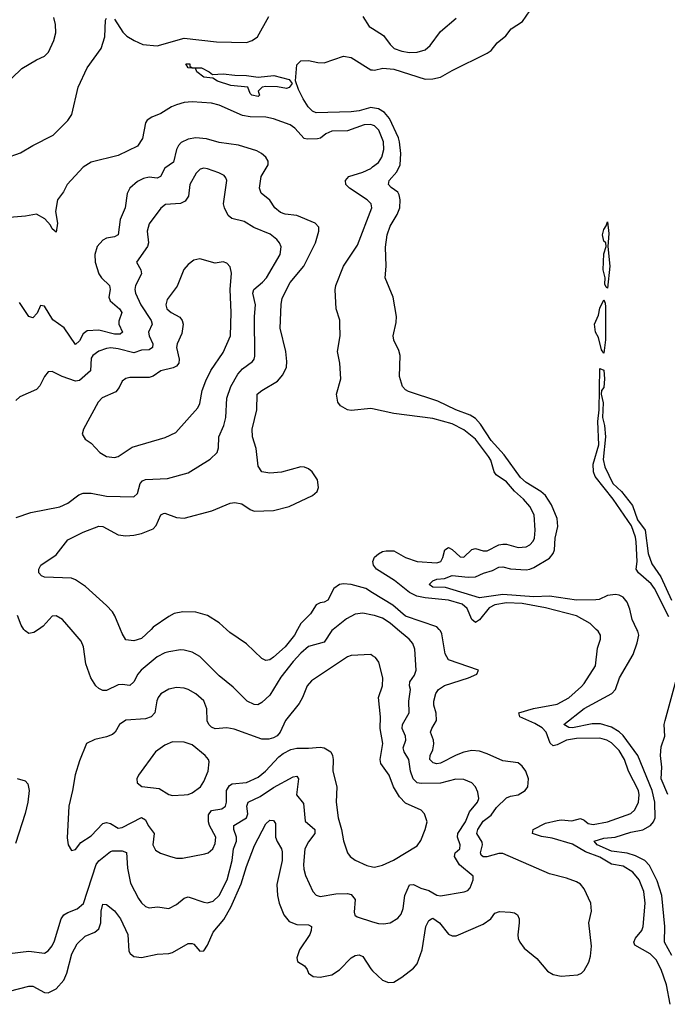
# Model space of a CAD drawing. Header units: inches. Extents: x 1552611 to 1694776, y 811966 to 917215.
# Tile 140 of 256: x 1598183 to 1601517, y 868070 to 873138. Entities that reach past the tile are written whole.
import ezdxf

# ---------------------------------------------------------------- set-up
doc = ezdxf.new("R2010")
doc.units = ezdxf.units.IN
doc.header["$MEASUREMENT"] = 0
for name, color, linetype in [('B5896', 7, 'Continuous'), ('B5897', 7, 'Continuous'), ('B6806', 7, 'Continuous'), ('B6807', 7, 'Continuous')]:
    doc.layers.add(name, color=color, linetype=linetype)

msp = doc.modelspace()

# ---------------------------------------------------------------- linework, layer by layer
at = {"layer": 'B5896', "color": 5}
for points, elevation in [([(1598279.4, 870000), (1598256.1, 869983.9), (1598230, 869979.3), (1598210, 869992.7), (1598204.8, 870000)], 840), ([(1599797.2, 870000), (1599790, 869994.2), (1599750, 869934.2), (1599670, 869911.4), (1599630, 869878), (1599590, 869835), (1599526.9, 869753.1), (1599470, 869660.5), (1599430, 869623.1), (1599408.8, 869611.2), (1599390, 869612.4), (1599354.5, 869630), (1599282.3, 869702.3), (1599210, 869761.3), (1599110, 869860.8), (1599070, 869882.8), (1599030, 869893.3), (1599010, 869894.5), (1598950, 869885), (1598930, 869879.8), (1598890, 869858.5), (1598808.4, 869790), (1598790.6, 869769.4), (1598770, 869729.7), (1598750, 869711.1), (1598710, 869716.4), (1598690, 869714.2), (1598630, 869685.1), (1598610, 869684.7), (1598590, 869695.1), (1598575.1, 869710), (1598548.7, 869750), (1598522.9, 869822.9), (1598510.7, 869910.7), (1598499.4, 869939.4), (1598447, 870000)], 840), ([(1598859, 870000), (1598810, 869952.9), (1598770, 869941.5), (1598730, 869946.3), (1598710, 869978), (1598701.2, 870000)], 820), ([(1599613.5, 870000), (1599597.2, 869970), (1599550, 869909.9), (1599490, 869855.9), (1599470, 869842.5), (1599450, 869839.3), (1599430, 869849.8), (1599350, 869925.2), (1599264.4, 869984.4), (1599246.8, 870000)], 820), ([(1600000, 869864.2), (1599990, 869869.8), (1599890, 869864.8), (1599870, 869859.2), (1599684.8, 869735.2), (1599663.2, 869710), (1599638.9, 869650), (1599620.9, 869619.1), (1599551.3, 869530), (1599524.4, 869470), (1599508.6, 869451.4), (1599490, 869441.4), (1599465.1, 869434.9), (1599430, 869435.2), (1599286.8, 869486.8), (1599250, 869492.6), (1599190, 869488.4), (1599170, 869495.9), (1599156.5, 869510), (1599148.7, 869528.7), (1599147, 869590), (1599130, 869632.3), (1599090, 869668.5), (1599050, 869689.8), (1599030, 869697.6), (1598990, 869700.3), (1598950, 869691.8), (1598910, 869668.2), (1598895.2, 869650), (1598888, 869632), (1598877.7, 869570), (1598859.1, 869550), (1598830, 869538.7), (1598730, 869532.8), (1598697.3, 869510), (1598674.6, 869470), (1598660.6, 869459.4), (1598630, 869446.4), (1598570, 869433.7), (1598527.4, 869412.6), (1598490, 869322.7), (1598468.1, 869251.9), (1598455.3, 869170), (1598436.4, 869090), (1598426.8, 868926.8), (1598431.7, 868890), (1598450, 868862.4), (1598470, 868866.4), (1598497.2, 868902.8), (1598550, 868936.5), (1598610, 869000.5), (1598630, 869005.8), (1598650, 869000.1), (1598690, 868976.6), (1598710, 868980.1), (1598810, 869031.8), (1598830, 869018.7), (1598843.7, 868990), (1598875, 868950), (1598867.5, 868890), (1598882.6, 868862.6), (1598907.1, 868847.1), (1598958.8, 868830), (1598990, 868822.8), (1599021.8, 868821.8), (1599135.8, 868844.2), (1599152.6, 868850), (1599176.5, 868870), (1599190, 868898), (1599193.1, 868930), (1599160.1, 868990), (1599154.5, 869010), (1599154.2, 869045.8), (1599170, 869067), (1599223.3, 869076.7), (1599242.3, 869090), (1599248.1, 869110), (1599248.2, 869170), (1599263, 869197), (1599276, 869204), (1599350, 869212.4), (1599410, 869239.8), (1599448.3, 869270), (1599516.5, 869343.5), (1599539.4, 869360.6), (1599579.2, 869380.8), (1599610, 869388.8), (1599670, 869388.1), (1599730, 869394), (1599750.7, 869390), (1599784.4, 869370), (1599793.7, 869350), (1599796.9, 869330), (1599794.6, 869270), (1599815.6, 869190), (1599812.6, 869110), (1599822.3, 869030), (1599839.8, 868970), (1599850, 868910.7), (1599870.3, 868850), (1599884.9, 868830), (1599910, 868811.8), (1599970, 868784), (1600000, 868777.8)], 860), ([(1598130, 868332), (1598230, 868343.6), (1598310, 868333.8), (1598330, 868345.2), (1598350, 868371.5), (1598362.5, 868397.5), (1598396.9, 868510), (1598409.3, 868530), (1598430, 868542.4), (1598479.3, 868560.7), (1598511.1, 868588.9), (1598575.6, 868790), (1598590.9, 868809.1), (1598650, 868857.1), (1598660, 868860), (1598710, 868859.4), (1598732, 868852), (1598738.6, 868770), (1598752.9, 868692.9), (1598795.1, 868615.1), (1598810, 868592.2), (1598830, 868573.4), (1598850, 868567.2), (1598891.8, 868571.8), (1598950, 868562.6), (1598990, 868583.2), (1599030, 868616.9), (1599050, 868622.7), (1599130, 868595.3), (1599150, 868593), (1599178.7, 868601.3), (1599210, 868630.2), (1599250.4, 868710), (1599276.2, 868810), (1599283.8, 868870), (1599298.3, 868910), (1599299.5, 868930), (1599285.2, 868970), (1599284.5, 868990), (1599349.9, 869030.1), (1599357.1, 869050), (1599352.6, 869090), (1599359.3, 869110), (1599420.6, 869139.4), (1599490, 869185.4), (1599590, 869241.2), (1599610, 869243.7), (1599618.6, 869230), (1599608.8, 869148.8), (1599643.8, 869103.8), (1599651.8, 869011.8), (1599702.4, 868970), (1599702.9, 868950), (1599670, 868906.8), (1599651.6, 868870), (1599644, 868790), (1599645.1, 868765.1), (1599653.6, 868733.6), (1599692.7, 868650), (1599710, 868631.6), (1599730, 868625.4), (1599810, 868639.4), (1599870, 868640.5), (1599890, 868634.6), (1599909.3, 868610), (1599904.5, 868544.5), (1599909.1, 868529.1), (1599920.2, 868520.2), (1600000, 868495)], 840), ([(1598170, 869232.7), (1598210, 869220.5), (1598224.4, 869204.4), (1598231, 869171), (1598223.8, 869110), (1598210, 869052), (1598161.9, 868898.1)], 840), ([(1598130, 868137.1), (1598230, 868163.2), (1598250, 868162.7), (1598310, 868130.2), (1598330, 868129.3), (1598370, 868150.2), (1598410, 868193.7), (1598426, 868230), (1598451, 868330), (1598478.3, 868381.7), (1598519.1, 868420.9), (1598570, 868441.6), (1598590, 868458), (1598600.5, 868490), (1598601.7, 868550), (1598610, 868586), (1598630, 868583.6), (1598670, 868551.1), (1598701.3, 868510), (1598738.9, 868430), (1598744.1, 868344.1), (1598750.8, 868330.8), (1598770, 868316.5), (1598810, 868311.1), (1598890, 868328), (1598950, 868331.2), (1598970, 868336.9), (1599050, 868383.6), (1599070, 868383.7), (1599079.1, 868379.1), (1599110, 868343.8), (1599130, 868344.4), (1599150, 868374.4), (1599178.2, 868441.8), (1599233, 868507), (1599270.5, 868569.5), (1599323.6, 868690), (1599350, 868779.6), (1599392.3, 868887.7), (1599450, 868998.5), (1599470, 869017.6), (1599490, 869015.5), (1599500, 869000), (1599500.7, 868930), (1599508, 868908), (1599530.7, 868870.7), (1599534.3, 868854.3), (1599534.3, 868810), (1599507.3, 868687.3), (1599509.6, 868630), (1599517.9, 868590), (1599542.2, 868530), (1599570, 868495.5), (1599610, 868481), (1599670, 868478.5), (1599684.4, 868470), (1599683.9, 868450), (1599676, 868430), (1599623.9, 868350), (1599610.3, 868310), (1599613, 868290), (1599650, 868268.4), (1599663.1, 868250), (1599670.3, 868230), (1599693.2, 868213.2), (1599730.2, 868210.2), (1599790, 868221.5), (1599830, 868246.7), (1599890, 868309.3), (1599910, 868321), (1599930, 868325.4), (1599950, 868316.5), (1599990, 868252), (1600000, 868242.3)], 820)]:
    msp.add_lwpolyline(points, dxfattribs=dict(at, elevation=elevation))
at = {"layer": 'B5896', "color": 5, "elevation": 880}
msp.add_lwpolyline([(1598970, 869420.4), (1598930, 869404.4), (1598881.1, 869370), (1598794.9, 869250), (1598786.4, 869230), (1598788.2, 869210), (1598811.8, 869191.8), (1598901.1, 869181.1), (1598950, 869150.4), (1598970, 869144.9), (1599030, 869148.7), (1599050, 869150.4), (1599070, 869158.7), (1599113.7, 869190), (1599130, 869216.3), (1599152.6, 869270), (1599158.3, 869318.3), (1599155.6, 869330), (1599137.6, 869350), (1599070, 869405.7), (1599030, 869419.8)], close=True, dxfattribs=at)
at = {"layer": 'B5897', "color": 5}
for points, elevation in [([(1598110, 872424.4), (1598187.3, 872452.7), (1598249.6, 872490), (1598355.8, 872544.2), (1598430, 872618.9), (1598450.8, 872649.2), (1598483, 872790), (1598530, 872890.3), (1598601.6, 872990), (1598620.9, 873050), (1598624.4, 873135.6), (1598630, 873146)], 780), ([(1598142.6, 872837.4), (1598194.2, 872885.8), (1598270, 872931.6), (1598309.9, 872950.1), (1598331.6, 872970), (1598357.8, 873030), (1598368.5, 873070), (1598367.7, 873112.3), (1598358.5, 873150)], 820), ([(1598670, 873140.7), (1598713.9, 873073.9), (1598733.7, 873053.7), (1598772, 873030), (1598817, 873010), (1598890, 873003.9), (1599030, 873042.9), (1599196.9, 873023.1), (1599350, 873020.5), (1599379.7, 873030), (1599406.6, 873050), (1599465.6, 873154.4)], 780), ([(1599950, 873154.4), (1599983, 873103), (1600000, 873092.2)], 780), ([(1600000, 872683.7), (1599990, 872685.2), (1599930, 872668.9), (1599890, 872664.4), (1599710, 872658.5), (1599690, 872666.4), (1599667.7, 872690), (1599642.6, 872730), (1599618, 872778), (1599602.7, 872822.7), (1599610, 872904.7), (1599630, 872926.4), (1599670, 872927.4), (1599717.3, 872917.3), (1599750, 872916), (1599850, 872950.2), (1599890, 872944), (1599990, 872880.5), (1600000, 872879.4)], 760), ([(1600000, 872595.5), (1599990, 872598.9), (1599957, 872597), (1599870, 872566), (1599790, 872563.4), (1599759.6, 872550), (1599731.7, 872528.3), (1599716.2, 872523.8), (1599662.8, 872522.8), (1599647.1, 872527.1), (1599599.6, 872579.6), (1599576.2, 872596.2), (1599490, 872627.3), (1599450, 872635.4), (1599370, 872637.3), (1599330, 872644.8), (1599210, 872697.5), (1599170, 872709), (1599070, 872715.7), (1599030, 872711.2), (1598990, 872699.8), (1598963.5, 872690), (1598910, 872655.1), (1598863, 872637), (1598839.6, 872620.4), (1598830, 872606.4), (1598814.2, 872525.8), (1598790, 872486.5), (1598690, 872439), (1598550, 872405.1), (1598510, 872379.5), (1598427.3, 872290), (1598407.6, 872252.4), (1598377.1, 872210), (1598367.8, 872150), (1598377.8, 872090), (1598370, 872043.7), (1598350, 872060.7), (1598340.7, 872080.7), (1598312.9, 872112.9), (1598270, 872137.5), (1598212.9, 872127.1), (1598130, 872120.3)], 780), ([(1598701.2, 870000), (1598673.1, 870070), (1598660.2, 870090), (1598630, 870123.1), (1598521, 870221), (1598470, 870255.3), (1598450, 870263.1), (1598310, 870267.7), (1598295.1, 870275.1), (1598282, 870290), (1598280.4, 870310), (1598291.3, 870330), (1598370, 870383.8), (1598430, 870460.6), (1598510, 870500.2), (1598590, 870530.2), (1598610, 870529.2), (1598690, 870486.8), (1598730, 870481.4), (1598770, 870485.5), (1598810, 870494), (1598870, 870517.8), (1598885.7, 870534.3), (1598909.9, 870590.1), (1598923.9, 870596.1), (1598930, 870597.6), (1598990, 870575), (1599030, 870573), (1599172.7, 870610), (1599266, 870650), (1599290, 870653.6), (1599326.3, 870646.3), (1599370, 870616.4), (1599390, 870608.8), (1599490, 870611), (1599570, 870632.2), (1599691.2, 870688.8), (1599714.3, 870710), (1599721.1, 870730), (1599716.4, 870770), (1599688, 870810), (1599670, 870826.6), (1599650, 870835.1), (1599630, 870836), (1599530, 870809.8), (1599470, 870804.2), (1599429.6, 870810), (1599410, 870839), (1599400.3, 870930), (1599381.2, 870990), (1599378.9, 871030), (1599403.5, 871130), (1599406, 871210), (1599429.6, 871230), (1599510, 871276.9), (1599538.4, 871310), (1599556.4, 871350), (1599558, 871378), (1599552.4, 871430), (1599524.1, 871550), (1599528.6, 871671.4), (1599534.6, 871705.4), (1599575.5, 871784.5), (1599645.4, 871870), (1599656.8, 871890), (1599706, 871990), (1599723.5, 872050), (1599722.3, 872070), (1599703.6, 872090), (1599610, 872129.9), (1599550, 872136.2), (1599525.6, 872145.6), (1599497, 872170), (1599470, 872209.8), (1599425.8, 872245.8), (1599417.8, 872270), (1599425.7, 872330), (1599461.8, 872390), (1599462, 872410), (1599450, 872430.9), (1599428.2, 872450), (1599403.3, 872463.3), (1599310, 872492), (1599210, 872505.2), (1599144, 872524), (1599090, 872529.4), (1599050, 872522.7), (1599014.7, 872505.3), (1599000.2, 872490), (1598989.7, 872470.3), (1598975.4, 872404.6), (1598930, 872372.9), (1598908.5, 872331.5), (1598890, 872323), (1598850, 872326.6), (1598819.4, 872320.6), (1598790, 872304.8), (1598750.2, 872270), (1598736.6, 872243.4), (1598726.6, 872170), (1598700.1, 872110), (1598690.2, 872030), (1598670, 872020.2), (1598630, 872013.2), (1598610, 872003.1), (1598582.3, 871970), (1598570.2, 871930), (1598571.7, 871890), (1598591, 871830), (1598604.6, 871810), (1598645.4, 871770), (1598647.8, 871750), (1598642.3, 871710), (1598648.5, 871690), (1598696.3, 871650), (1598707.9, 871630), (1598693.5, 871586.5), (1598693.3, 871570), (1598711.8, 871530), (1598700.4, 871519.6), (1598670, 871519.4), (1598590, 871539.7), (1598530, 871535.7), (1598510, 871520.3), (1598490, 871484.5), (1598470, 871466.4), (1598411.9, 871551.9), (1598352.7, 871592.7), (1598310, 871662.9), (1598290, 871666), (1598272.9, 871627.1), (1598250, 871602.6), (1598230, 871609.6), (1598182.3, 871682.3)], 820), ([(1598164.9, 870575.1), (1598239.4, 870600.6), (1598390, 870630.3), (1598430, 870650.2), (1598487.8, 870692.2), (1598510, 870701.2), (1598550, 870700.9), (1598630, 870684.6), (1598770, 870682.6), (1598790, 870699.1), (1598803.5, 870750), (1598815.1, 870764.9), (1598830, 870771.6), (1598943.6, 870776.4), (1599050, 870806), (1599163.3, 870876.7), (1599198.9, 870910), (1599206.2, 870933.8), (1599208.3, 870990), (1599234.5, 871050), (1599244.1, 871090), (1599249.2, 871190), (1599269.8, 871249.8), (1599305.8, 871314.2), (1599330, 871340.7), (1599380.6, 871379.4), (1599389.7, 871390), (1599393.8, 871406.2), (1599392.5, 871610), (1599396.7, 871670), (1599383, 871730), (1599387.5, 871750), (1599433.5, 871786.5), (1599453.3, 871810), (1599524.1, 871930), (1599528.7, 871968.7), (1599519.8, 871990), (1599506.4, 872006.4), (1599473.2, 872033.2), (1599388, 872068), (1599338.6, 872098.6), (1599274.7, 872114.7), (1599255.3, 872130), (1599237, 872170), (1599232.9, 872190), (1599249.8, 872309.8), (1599244.5, 872324.5), (1599235.2, 872335.2), (1599207.6, 872350), (1599150, 872370.8), (1599130, 872373.5), (1599111.5, 872368.5), (1599092.2, 872347.8), (1599058.3, 872290), (1599051.1, 872230), (1599035.5, 872204.5), (1599010, 872192.1), (1598933.7, 872186.3), (1598910, 872167.8), (1598850, 872087), (1598838.4, 872050), (1598845.7, 871990), (1598840.2, 871970), (1598783.7, 871890), (1598805.6, 871850), (1598810.2, 871830), (1598779.4, 871770), (1598776.1, 871750), (1598779, 871730), (1598806, 871670), (1598858.9, 871590), (1598864.8, 871570), (1598846.7, 871530), (1598849.6, 871510), (1598867.5, 871470), (1598867.1, 871450), (1598850, 871438.8), (1598810, 871436.1), (1598770, 871423.9), (1598690, 871443.7), (1598651.4, 871448.6), (1598630, 871445.9), (1598590, 871431.3), (1598558.6, 871410), (1598550, 871395.1), (1598548.1, 871330), (1598490, 871281), (1598470, 871277), (1598401, 871301), (1598350, 871327.8), (1598330, 871325.1), (1598310, 871300.9), (1598286.1, 871253.9), (1598270, 871235.1), (1598184.1, 871195.9), (1598162.6, 871177.4)], 840), ([(1600000, 871134.7), (1599990, 871136.9), (1599890, 871126.4), (1599870, 871129.7), (1599834.5, 871150), (1599820.5, 871170), (1599814.8, 871210), (1599836.5, 871290), (1599830.5, 871370.5), (1599818.4, 871430), (1599832.9, 871510), (1599831.9, 871570), (1599830.5, 871590.5), (1599811.5, 871650), (1599806.9, 871746.9), (1599809.9, 871769.9), (1599849.9, 871870), (1599922.6, 871977.4), (1599996.4, 872170), (1599991.8, 872190), (1599971.9, 872210), (1599880.8, 872270), (1599862.7, 872290), (1599860.4, 872310), (1599878, 872330), (1599950, 872353.6), (1599990, 872372.5), (1600000, 872380.2)], 780), ([(1600000, 870188.4), (1599965.3, 870210), (1599890, 870231.4), (1599850, 870234.1), (1599830, 870230.4), (1599799.8, 870210), (1599769.2, 870150.8), (1599750, 870139.5), (1599730, 870136.3), (1599710, 870126.8), (1599679.9, 870080.1), (1599630, 870030.5), (1599613.5, 870000)], 820), ([(1598204.8, 870000), (1598190, 870020.9), (1598170.8, 870070.8)], 840), ([(1598447, 870000), (1598403.7, 870050), (1598370, 870069.5), (1598350, 870067), (1598303.4, 870016.6), (1598279.4, 870000)], 840), ([(1599246.8, 870000), (1599210, 870032.7), (1599150, 870071.4), (1599090, 870088.5), (1599022, 870090), (1598978.5, 870081.5), (1598950, 870066.9), (1598870, 870010.6), (1598859, 870000)], 820), ([(1600000, 870072.5), (1599950, 870082.9), (1599910, 870077.7), (1599865.4, 870054.6), (1599797.2, 870000)], 840)]:
    msp.add_lwpolyline(points, dxfattribs=dict(at, elevation=elevation))
for points, elevation in [([(1599176.3, 872856.3), (1599230, 872859.1), (1599290, 872851.7), (1599350, 872851), (1599410, 872842.3), (1599490.7, 872850.7), (1599570.4, 872830.4), (1599584.9, 872810), (1599570, 872788.7), (1599556.8, 872783.2), (1599510, 872792.6), (1599450, 872794.3), (1599431.3, 872790), (1599411, 872770), (1599418, 872750), (1599410, 872742), (1599378, 872750), (1599370, 872758), (1599358, 872790), (1599270, 872799.6), (1599201.6, 872821.6), (1599177.2, 872837.2), (1599130, 872842), (1599094, 872870), (1599088.7, 872888.7), (1599050, 872889.4), (1599038, 872910), (1599058, 872910), (1599058, 872898), (1599070.8, 872890.8), (1599118, 872890), (1599158.8, 872870)], 760), ([(1599110, 871907.8), (1599079.5, 871900.5), (1599050, 871877), (1599028, 871852), (1598994, 871766), (1598942.2, 871697.8), (1598935.2, 871670), (1598941.1, 871650), (1598962.3, 871630), (1599007, 871607), (1599019.8, 871590), (1599023.9, 871570), (1599017.5, 871522.5), (1598993.8, 871470), (1598989.5, 871450.5), (1599003.2, 871390), (1599001.8, 871370), (1598990, 871354.2), (1598973.7, 871346.3), (1598910, 871330.7), (1598870, 871303.9), (1598850, 871295.8), (1598750, 871295.7), (1598728.7, 871291.3), (1598710, 871278), (1598694.6, 871245.4), (1598677.1, 871222.9), (1598608, 871192), (1598587.4, 871170), (1598510.4, 871030), (1598504.9, 871004.9), (1598519.5, 870979.5), (1598550, 870958), (1598594.9, 870910), (1598630, 870889), (1598670, 870885.2), (1598690, 870890.3), (1598762.2, 870937.8), (1598931.8, 870988.2), (1598986.1, 871013.9), (1599100.6, 871139.4), (1599110, 871162.8), (1599122.9, 871230), (1599140.6, 871279.4), (1599167, 871333), (1599230, 871425.7), (1599267.7, 871510), (1599271.1, 871630), (1599267, 871750), (1599273.5, 871833.5), (1599266.3, 871866.3), (1599250, 871884.5), (1599230, 871891.3), (1599190, 871884.7)], 860)]:
    msp.add_lwpolyline(points, close=True, dxfattribs=dict(at, elevation=elevation))
at = {"layer": 'B6806', "color": 5}
for points, elevation in [([(1600000, 868495), (1600030, 868485.5), (1600056.4, 868483.6), (1600090, 868490.2), (1600130, 868513.1), (1600146.8, 868533.2), (1600157.6, 868562.4), (1600165.7, 868630), (1600190, 868684.6), (1600210, 868686.2), (1600248.2, 868668.2), (1600290, 868656.6), (1600330, 868632.6), (1600350, 868628), (1600471.8, 868648.2), (1600490, 868656.4), (1600502.4, 868670), (1600517, 868710), (1600516.9, 868730), (1600447.5, 868787.5), (1600420.8, 868830), (1600425.3, 868850), (1600449.8, 868870.2), (1600450.6, 868890), (1600436.3, 868930), (1600438.8, 868950), (1600478.4, 869010), (1600499.6, 869060.4), (1600540.3, 869110), (1600547.1, 869130), (1600542.2, 869162.2), (1600529.1, 869189.1), (1600510, 869209.7), (1600470, 869227), (1600428.8, 869228.8), (1600350, 869208), (1600250, 869206.1), (1600229.8, 869210), (1600209.1, 869230), (1600195, 869270), (1600185.9, 869330), (1600162.2, 869370), (1600156.5, 869390), (1600171.6, 869430), (1600169.8, 869450), (1600152.3, 869490), (1600154.5, 869510), (1600188, 869570), (1600187, 869630), (1600195, 869690), (1600189.8, 869710), (1600190.9, 869730), (1600215.6, 869764.4), (1600223.6, 869790), (1600218, 869898), (1600207, 869927), (1600188.8, 869948.8), (1600127.3, 870000)], 840), ([(1600000, 868242.3), (1600050, 868193.7), (1600081.5, 868181.5), (1600110, 868184.2), (1600150, 868208.9), (1600210, 868256.5), (1600230, 868278.7), (1600255.9, 868350), (1600273.9, 868470), (1600290, 868500.7), (1600303.1, 868510), (1600310, 868513.6), (1600345, 868490), (1600391.4, 868431.4), (1600410, 868422.2), (1600430, 868421.8), (1600570, 868483.2), (1600608.6, 868510), (1600630, 868539.1), (1600653, 868547), (1600710, 868545), (1600730, 868540.1), (1600745.8, 868530), (1600754.3, 868510), (1600755.3, 868490), (1600746.9, 868426.9), (1600749.1, 868409.1), (1600758.4, 868390), (1600779.5, 868359.5), (1600845.3, 868305.3), (1600900.6, 868240.6), (1600930, 868222.6), (1600970, 868214.6), (1601057.5, 868222.5), (1601076, 868230), (1601090, 868244), (1601113.2, 868286.8), (1601122, 868318), (1601127.2, 868370), (1601113.1, 868490), (1601126.3, 868550), (1601122.9, 868590), (1601090, 868665.1), (1601070, 868688.1), (1601050, 868700.6), (1600998.7, 868718.7), (1600910, 868741.4), (1600670, 868846.6), (1600650, 868846.7), (1600588.3, 868828.3), (1600568.4, 868828.4), (1600558.3, 868838.3), (1600554.7, 868850), (1600565.5, 868890), (1600564.2, 868904.2), (1600535.9, 868950), (1600541.7, 868970), (1600570, 869013), (1600610, 869044), (1600637.8, 869082.2), (1600690, 869132.8), (1600710, 869141), (1600750, 869147.8), (1600784.7, 869170), (1600799.1, 869190), (1600802.7, 869230), (1600788.5, 869270), (1600770, 869295.8), (1600750, 869312.1), (1600670, 869322.6), (1600590, 869359.9), (1600550, 869373.2), (1600510, 869375.9), (1600470, 869367.1), (1600430, 869352.9), (1600350, 869311.2), (1600330, 869307.4), (1600312.3, 869312.3), (1600293.7, 869330), (1600296.1, 869350), (1600310, 869380.4), (1600315.7, 869410), (1600313.3, 869430), (1600298.7, 869470), (1600305, 869490), (1600329.4, 869530.6), (1600327.9, 869567.9), (1600315, 869610), (1600314.8, 869630), (1600325.2, 869670), (1600339.8, 869690), (1600370, 869710.1), (1600493.2, 869750), (1600537.2, 869770), (1600545.2, 869790), (1600390, 869842.3), (1600374.2, 869874.2), (1600356.5, 869976.5), (1600350, 869991.9), (1600342.3, 870000)], 820), ([(1601532.8, 868070), (1601513.9, 868170), (1601485.5, 868250), (1601459.4, 868299.4), (1601429, 868329), (1601350, 868374.5), (1601345, 868390), (1601353.3, 868410), (1601386.7, 868450), (1601393.7, 868470), (1601403.7, 868590), (1601397.2, 868650), (1601372.5, 868710), (1601339.1, 868750), (1601290, 868780.9), (1601230, 868791.7), (1601170, 868827.3), (1601095.5, 868855.5), (1601030, 868894.1), (1600924.3, 868924.3), (1600870, 868934.2), (1600824, 868950), (1600826, 868970), (1600890, 869001.9), (1600950, 869016.7), (1600970, 869019.4), (1601025.2, 869014.8), (1601070, 869026.8), (1601090, 869017.7), (1601110, 869001.2), (1601134.8, 868994.8), (1601210, 869008.6), (1601330, 869052.5), (1601350, 869070.2), (1601369.3, 869110), (1601372.6, 869147.4), (1601368.3, 869170), (1601317.1, 869270), (1601297.5, 869330), (1601270, 869375.7), (1601230, 869416.4), (1601206.2, 869430), (1601170, 869440.4), (1601050, 869438.3), (1600997.7, 869430), (1600950, 869404.9), (1600930, 869399.6), (1600913.6, 869413.6), (1600893.2, 869470), (1600873.3, 869493.3), (1600835.7, 869515.7), (1600758.7, 869550), (1600752, 869570), (1600827.9, 869592.1), (1600950, 869614.3), (1601010, 869647.5), (1601075, 869705), (1601090, 869721.6), (1601147.1, 869812.9), (1601157.1, 869902.9), (1601173.6, 869950), (1601174, 869970), (1601161.5, 869990), (1601151.1, 870000)], 780), ([(1601540.4, 868320.4), (1601502.2, 868390), (1601504.5, 868470), (1601488.6, 868630), (1601464.8, 868704.8), (1601425.3, 868785.3), (1601401.7, 868810), (1601354, 868834), (1601310, 868848.4), (1601230, 868857.7), (1601156.8, 868890), (1601141, 868910), (1601190, 868925.2), (1601249.6, 868930.4), (1601330, 868955.8), (1601391.9, 868968.1), (1601431.2, 868990), (1601446.9, 869010), (1601454.5, 869030), (1601453.4, 869110), (1601438.6, 869170), (1601364.9, 869350), (1601290, 869452.8), (1601270, 869472.1), (1601230, 869496), (1601173.8, 869513.8), (1601130, 869513.6), (1601030, 869493.1), (1601010, 869494), (1600985.1, 869510), (1601090, 869592.7), (1601232.4, 869670), (1601250.7, 869690), (1601270.6, 869750), (1601341.8, 869870), (1601362.3, 869930), (1601370.7, 869970), (1601365.8, 869990), (1601360.9, 870000)], 760), ([(1600000, 868777.8), (1600010, 868775.8), (1600050, 868785.8), (1600107.3, 868812.7), (1600230, 868885.5), (1600247.4, 868912.6), (1600271.3, 868970), (1600280.5, 869010), (1600266.3, 869050), (1600249.8, 869069.8), (1600170, 869105.8), (1600138.2, 869138.2), (1600107.9, 869190), (1600085, 869250), (1600042.4, 869310), (1600038.8, 869330), (1600051.9, 869411.9), (1600039.1, 869490), (1600040.3, 869550), (1600030.9, 869650), (1600050.7, 869710), (1600052.8, 869750), (1600031.6, 869831.6), (1600015.6, 869855.6), (1600000, 869864.2)], 860), ([(1601519.3, 869150), (1601486.1, 869230), (1601489.6, 869290), (1601481.6, 869350), (1601484.9, 869395.1), (1601503.8, 869450), (1601501.7, 869510), (1601506.1, 869530), (1601562.3, 869737.7)], 740)]:
    msp.add_lwpolyline(points, dxfattribs=dict(at, elevation=elevation))
at = {"layer": 'B6807', "color": 5}
for points, elevation in [([(1600000, 872879.4), (1600010, 872878.4), (1600052.4, 872887.6), (1600110, 872882.5), (1600270, 872832.5), (1600310, 872832.7), (1600350, 872841.3), (1600410, 872876.9), (1600590, 872964.9), (1600610, 872979.5), (1600641.4, 873018.6), (1600685.6, 873054.4), (1600713.2, 873090), (1600771.3, 873128.7), (1600810, 873184)], 760), ([(1600000, 873092.2), (1600056.5, 873056.5), (1600090.2, 873010), (1600110.1, 872990.1), (1600150, 872975.1), (1600190, 872969.5), (1600230, 872970.8), (1600270, 872982.8), (1600295.6, 873004.4), (1600350, 873076.9), (1600430, 873145.7)], 780), ([(1601360.9, 870000), (1601335.9, 870050), (1601323.7, 870103.7), (1601310, 870140.5), (1601290, 870165.3), (1601270, 870175.7), (1601250, 870179.4), (1601210, 870174.8), (1601165.8, 870154.2), (1601149, 870151), (1601050, 870149.9), (1600910, 870170.5), (1600830, 870167.9), (1600670, 870179.3), (1600550, 870161.8), (1600375.9, 870215.9), (1600310, 870216.5), (1600291.8, 870230), (1600310, 870250.5), (1600330, 870257.6), (1600370, 870262.1), (1600410, 870276.5), (1600492.2, 870267.8), (1600530, 870269.5), (1600570.4, 870289.6), (1600616.8, 870303.2), (1600650, 870320.7), (1600670, 870322.5), (1600710, 870311.5), (1600790, 870306.7), (1600810, 870308.9), (1600830, 870318.3), (1600910, 870365.9), (1600930.4, 870390), (1600936.6, 870410), (1600939.3, 870470), (1600952.9, 870530), (1600950.5, 870570), (1600921.1, 870641.1), (1600890, 870689), (1600866.9, 870710), (1600790, 870755.1), (1600761.6, 870781.6), (1600677.6, 870897.6), (1600610, 870972.7), (1600556, 871056), (1600530, 871085), (1600502.5, 871102.5), (1600428.7, 871130), (1600334.9, 871174.9), (1600184.4, 871224.4), (1600170, 871232), (1600154, 871250), (1600138.6, 871301.4), (1600141.2, 871410), (1600135.5, 871435.5), (1600110, 871488), (1600105.2, 871510), (1600121.2, 871578.8), (1600122.9, 871610), (1600105.1, 871710), (1600064.5, 871810), (1600069.5, 871870), (1600066.2, 871966.2), (1600074.3, 872030), (1600090, 872075.5), (1600125.5, 872134.5), (1600140.9, 872170), (1600141.4, 872210), (1600136.6, 872236.6), (1600129.7, 872250), (1600095, 872275), (1600082.5, 872290), (1600085.7, 872310), (1600125.2, 872354.8), (1600142.6, 872390), (1600145.2, 872450), (1600139.1, 872510), (1600132.7, 872530), (1600087.6, 872630), (1600060.6, 872660.6), (1600030, 872679.3), (1600000, 872683.7)], 760), ([(1600000, 872380.2), (1600030, 872403.5), (1600048.1, 872430), (1600058, 872470), (1600055.3, 872510), (1600031.2, 872570), (1600010, 872592), (1600000, 872595.5)], 780), ([(1601525.2, 870065.2), (1601451, 870211), (1601434.1, 870234.1), (1601369.8, 870290), (1601357.6, 870310), (1601362.8, 870350), (1601357.3, 870450), (1601353.9, 870473.9), (1601333.4, 870533.4), (1601238.3, 870670), (1601146.7, 870786.7), (1601136.8, 870810), (1601136.3, 870850), (1601164.3, 870950), (1601159.8, 871070), (1601167, 871130), (1601170, 871342), (1601190, 871334.8), (1601194.6, 871290), (1601190, 871244), (1601178.8, 871230), (1601177.3, 871210), (1601186.4, 871166.4), (1601183.6, 871090), (1601194.3, 871050), (1601199.8, 870990), (1601186.6, 870873.4), (1601195.6, 870835.6), (1601237, 870750), (1601282.3, 870710), (1601338.1, 870638.1), (1601363.6, 870563.6), (1601402.8, 870510), (1601418.5, 870390), (1601437.4, 870337.4), (1601483.9, 870270), (1601538.3, 870150)], 740), ([(1601151.1, 870000), (1601119.8, 870030), (1601049, 870069), (1600890, 870111.5), (1600770, 870133.8), (1600690, 870135.7), (1600630, 870126.1), (1600599.9, 870110), (1600550, 870049.3), (1600530, 870035.6), (1600510, 870049.8), (1600487.1, 870107.1), (1600461.7, 870130), (1600390.7, 870150.7), (1600270, 870161.5), (1600227.2, 870170), (1600190, 870189.6), (1600112.2, 870252.2), (1600019.4, 870310), (1600004.9, 870330), (1600001.5, 870350), (1600009, 870371), (1600030, 870389.4), (1600050, 870400.2), (1600070, 870404.3), (1600110, 870403.9), (1600170.1, 870370.1), (1600230, 870348.9), (1600330, 870342.7), (1600350.5, 870350), (1600362, 870370), (1600371.1, 870408.9), (1600390, 870421.2), (1600410.3, 870410.3), (1600450, 870372.5), (1600470, 870371), (1600510, 870410.9), (1600530, 870416.1), (1600570, 870403.3), (1600590, 870404.2), (1600650, 870434.7), (1600670, 870438.9), (1600690, 870438.3), (1600750, 870421.5), (1600790, 870425.1), (1600810, 870435), (1600826.4, 870453.6), (1600833.3, 870470), (1600836.7, 870510), (1600831.6, 870590), (1600810, 870631.6), (1600777, 870670), (1600730, 870710.6), (1600690, 870758.8), (1600635.3, 870795.3), (1600626.2, 870810), (1600608.3, 870870), (1600596.9, 870890), (1600530, 870978.3), (1600470, 871027.7), (1600410, 871058.1), (1600310, 871085.4), (1600110, 871110.3), (1600000, 871134.7)], 780), ([(1600342.3, 870000), (1600330, 870012.8), (1600170, 870068.3), (1600103.8, 870123.8), (1600000, 870188.4)], 820), ([(1600127.3, 870000), (1600090, 870031.1), (1600050, 870056.7), (1600010, 870070.5), (1600000, 870072.5)], 840)]:
    msp.add_lwpolyline(points, dxfattribs=dict(at, elevation=elevation))
at = {"layer": 'B6807', "color": 5, "elevation": 740}
for points in [[(1601210, 871755.3), (1601202, 871762), (1601196.5, 871776.5), (1601196.9, 871810), (1601186.4, 871850), (1601190, 871932), (1601202.7, 871970), (1601201.2, 871990), (1601190, 871998), (1601183.5, 872030), (1601190, 872058), (1601203.1, 872076.9), (1601210, 872098), (1601217, 872037), (1601211.3, 871970), (1601221.5, 871870)], [(1601190, 871422), (1601178, 871438), (1601162.3, 871502.3), (1601148.1, 871530), (1601142.7, 871570), (1601162.4, 871617.6), (1601170, 871652.7), (1601190, 871696.3), (1601198.1, 871678.1), (1601199.8, 871659.8), (1601199.1, 871490)]]:
    msp.add_lwpolyline(points, close=True, dxfattribs=at)

doc.saveas('drawing.dxf')
